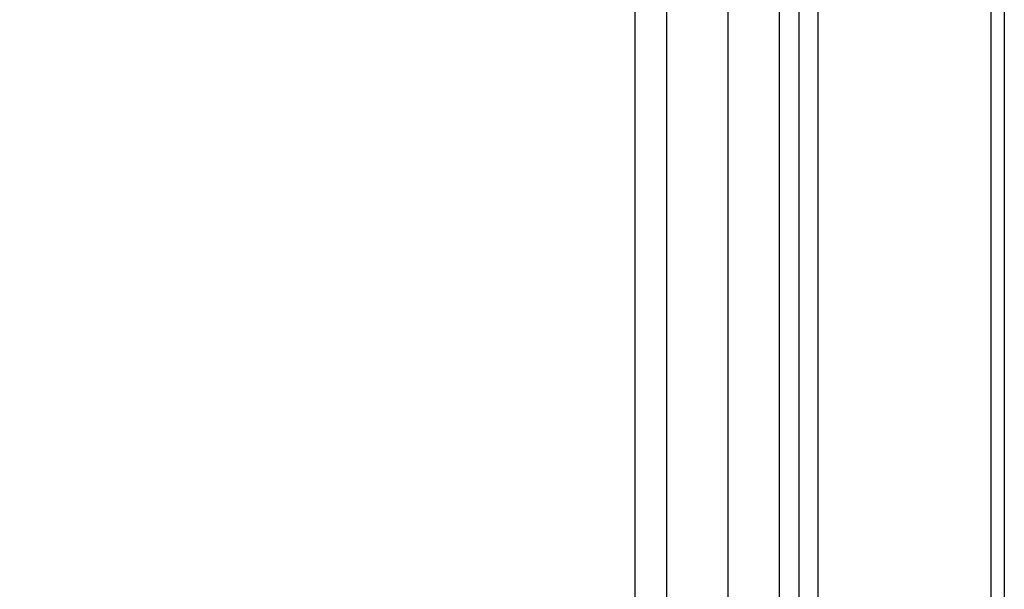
# Model space of a CAD drawing. Header units: inches. Extents: x 0.2 to 16.8, y 0.2 to 10.8.
# Tile 18 of 34: x 9.217 to 9.683, y 4.611 to 4.881. Entities that reach past the tile are written whole.
import ezdxf

# ---------------------------------------------------------------- set-up
doc = ezdxf.new("R2010")
doc.units = ezdxf.units.IN
doc.header["$LTSCALE"] = 0.935
doc.header["$MEASUREMENT"] = 0
doc.layers.get('0').update_dxf_attribs({"linetype": 'CONTINUOUS'})
doc.layers.add('DIMENSIONS', color=7, linetype='CONTINUOUS')
doc.styles.get("Standard").update_dxf_attribs({"font": 'txt', "width": 0.8})
doc.dimstyles.new('DIMSTYLE_1', dxfattribs={"dimtxt": 0.125, "dimasz": 0.18, "dimexe": 0.18, "dimexo": 0.0625, "dimgap": 0.09, "dimtad": 0, "dimtih": 1, "dimtoh": 1, "dimdec": 3, "dimzin": 4, "dimdsep": 46, "dimtxsty": 'STANDARD', "dimblk": '_FILLED', "dimblk1": '_FILLED', "dimblk2": '_FILLED', "dimcen": 0.09, "dimadec": 0, "dimazin": 0, "dimtp": 0.01, "dimtm": 0.01, "dimtfac": 1, "dimtdec": 3, "dimtofl": 0, "dimtmove": 0, "dimatfit": 3, "dimldrblk": '_FILLED', "dimfxl": 1, "dimtolj": 1, "dimtzin": 4, "dimarcsym": 0})

# ---------------------------------------------------------------- blocks, each defined once
blk = doc.blocks.new('*D26')
at = {"layer": 'DIMENSIONS', "color": 2, "linetype": 'CONTINUOUS'}
blk.add_line((8.97203, 5.43851), (8.97203, 2.48227), dxfattribs=at)
at = {"layer": 'DIMENSIONS', "color": 2, "linetype": 'CONTINUOUS', "insert": (8.90953, 2.41977), "char_height": 0.125, "width": 1.225, "attachment_point": 3, "rotation": 90, "line_spacing_factor": 0.9}
blk.add_mtext('.649{\\Ftxt.shx;\\W1.000000;\\H0.125000; }[16.49]', dxfattribs=at)
blk = doc.blocks.new('_FILLED')
at = {"color": 0, "linetype": 'BYBLOCK'}
blk.add_solid([(0, 0), (-1, 0.1736), (-1, -0.1736)], dxfattribs=at)

msp = doc.modelspace()

# ---------------------------------------------------------------- linework, layer by layer
at = {"color": 7, "linetype": 'CONTINUOUS'}
for p, q in [((9.52343, 3.07212), (9.52343, 8.13708)), ((9.55243, 3.07212), (9.55243, 8.13708)), ((9.50843, 3.08196), (9.50843, 8.12724)), ((9.58593, 3.58708), (9.58593, 7.58708))]:
    msp.add_line(p, q, dxfattribs=at)
at = {"color": 9, "linetype": 'CONTINUOUS'}
for p, q in [((9.57662, 3.52919), (9.57662, 7.67594)), ((9.59488, 7.58708), (9.59488, 3.58708)), ((9.67679, 3.58708), (9.67679, 7.58708)), ((9.68307, 7.58708), (9.68307, 3.58708))]:
    msp.add_line(p, q, dxfattribs=at)

# ---------------------------------------------------------------- dimensions: what is measured, and where the dimension line sits
at = {"layer": 'DIMENSIONS', "color": 2, "linetype": 'CONTINUOUS'}
dim = msp.add_ordinate_dim(feature_location=(8.97203, 5.43851), offset=(0, -2.95624), dtype=1, origin=(9.62143, 5.50101), dimstyle='DIMSTYLE_1', dxfattribs=at)
dim.commit()
dim.dimension.update_dxf_attribs({"geometry": '*D26', "text_midpoint": (9.10646, 1.58377)})

doc.saveas('drawing.dxf')
